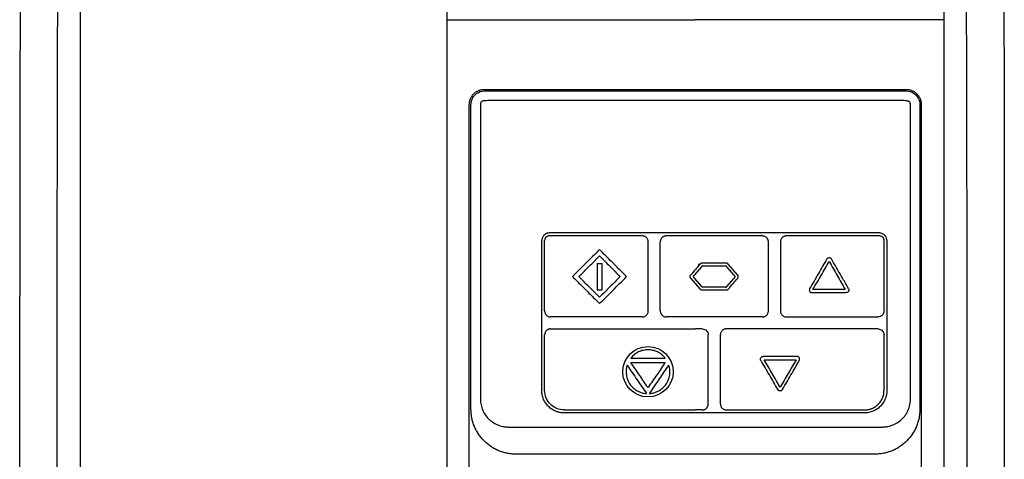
# Model space of a CAD drawing. Extents: x 95 to 1076, y 69 to 794.
# Tile 23 of 62: x 338 to 469, y 431 to 489. Entities that reach past the tile are written whole.
import ezdxf

# ---------------------------------------------------------------- set-up
doc = ezdxf.new("R2010")
doc.units = 0
doc.layers.get('0').update_dxf_attribs({"linetype": 'CONTINUOUS'})

msp = doc.modelspace()

# ---------------------------------------------------------------- linework, layer by layer
at = {"color": 7, "linetype": 'CONTINUOUS'}
for p, q in [((414.59, 456.81), (415.25, 456.81)), ((428.49, 456.35), (427.54, 455.24)), ((428.12, 456.47), (428.17, 456.75)), ((428.21, 456.76), (428.16, 456.52)), ((432.87, 455.24), (431.91, 456.35)), ((433.35, 455.24), (432.08, 456.71)), ((427.06, 454.85), (428.33, 453.37)), ((427.54, 454.85), (428.49, 453.73)), ((431.91, 453.73), (432.87, 454.85)), ((414.59, 453.28), (415.25, 453.28))]:
    msp.add_line(p, q, dxfattribs=at)
msp.add_circle((421.38, 442.35), 3.36, dxfattribs=at)
for points, knots in [([(345.69, 530.21), (345.69, 523.57), (345.69, 515.35), (345.69, 505.65), (345.69, 499.74), (345.69, 493.7), (345.69, 487.43), (345.69, 468.15), (345.69, 441), (345.69, 414.66), (345.69, 404.33), (345.69, 403.42)], [0.513586, 0.513586, 0.513586, 0.513586, 0.926805, 1.025179, 1.117143, 1.29466, 1.40043, 1.5062, 2.488953, 3.068348, 3.124296, 3.124296, 3.124296, 3.124296]), ([(394.56, 530.21), (394.56, 523.39), (394.56, 513.17), (394.56, 499.55), (394.56, 492.73), (394.56, 489.31)], [0, 0, 0, 0, 0.5, 0.75, 1, 1, 1, 1]), ([(460.8, 530.21), (460.8, 528.65), (460.8, 527.09), (460.8, 523.03), (460.8, 520.54), (460.8, 512.94), (460.8, 504.45), (460.8, 494.87), (460.8, 490.39), (460.8, 489.31)], [0, 0, 0, 0, 0.363409, 0.363409, 0.945655, 0.945655, 2.133916, 2.926513, 3.176395, 3.176395, 3.176395, 3.176395]), ([(342.69, 377.05), (342.66, 388.51), (342.61, 410.37), (342.6, 443.8), (342.64, 471.36), (342.69, 493.21), (342.72, 503.6), (342.73, 508.21)], [0.801635, 0.801635, 0.801635, 0.801635, 3.086594, 5.120698, 7.37021, 8.518137, 9.439718, 9.439718, 9.439718, 9.439718]), ([(463.76, 508.21), (463.78, 503.6), (463.8, 493.21), (463.86, 471.36), (463.89, 443.8), (463.88, 410.37), (463.84, 388.51), (463.8, 377.05)], [5.846474, 5.846474, 5.846474, 5.846474, 6.768056, 7.915983, 10.165495, 12.199599, 14.484558, 14.484558, 14.484558, 14.484558]), ([(337.7, 504.09), (337.7, 503.89), (337.7, 503.69), (337.69, 499.23), (337.67, 490.48), (337.65, 481.69), (337.64, 477.19)], [7.553498, 7.553498, 7.553498, 7.553498, 7.596521, 7.596521, 8.518145, 9.482784, 9.482784, 9.482784, 9.482784]), ([(468.79, 504.09), (468.8, 503.41), (468.8, 502.03), (468.81, 499.97), (468.81, 497.91), (468.82, 495.85), (468.82, 493.78), (468.82, 491.72), (468.83, 489.65), (468.83, 487.58), (468.84, 485.5), (468.84, 483.43), (468.84, 481.35), (468.85, 479.27), (468.85, 477.89), (468.85, 477.19)], [0, 0, 0, 0, 0.076831, 0.15367, 0.230518, 0.307379, 0.384253, 0.461144, 0.538053, 0.614981, 0.691932, 0.768908, 0.845909, 0.92294, 1, 1, 1, 1]), ([(394.56, 489.31), (394.56, 470.97), (394.56, 442.27), (394.56, 413.57), (394.56, 403.42)], [0, 0, 0, 0, 1.665778, 2.579926, 2.579926, 2.579926, 2.579926]), ([(460.8, 489.31), (460.8, 487.53), (460.8, 479.41), (460.8, 467.84), (460.8, 455.98), (460.8, 445.69), (460.8, 438.83), (460.8, 434.02)], [3.176395, 3.176395, 3.176395, 3.176395, 3.59163, 5.060429, 5.853026, 6.325854, 7.432417, 7.432417, 7.432417, 7.432417]), ([(397.56, 478), (397.56, 478.05), (397.56, 478.15), (397.58, 478.3), (397.61, 478.45), (397.64, 478.6), (397.7, 478.75), (397.76, 478.89), (397.84, 479.03), (397.93, 479.17), (398.03, 479.3), (398.14, 479.42), (398.26, 479.53), (398.39, 479.63), (398.53, 479.72), (398.67, 479.8), (398.82, 479.86), (398.96, 479.92), (399.11, 479.96), (399.26, 479.98), (399.41, 480), (399.51, 480), (399.56, 480)], [0, 0, 0, 0, 0.046267, 0.093611, 0.141949, 0.191185, 0.241216, 0.291927, 0.343197, 0.394899, 0.4469, 0.499066, 0.551256, 0.603334, 0.655158, 0.706593, 0.757505, 0.807765, 0.857252, 0.905854, 0.953466, 1, 1, 1, 1]), ([(397.78, 478.01), (397.78, 478.2), (397.81, 478.39), (398.12, 479.33), (398.81, 479.81), (399.58, 479.81)], [0, 0, 0, 0, 0.197869, 0.197869, 1, 1, 1, 1]), ([(399.56, 480), (400, 480), (400.9, 480), (402.25, 480), (403.61, 480), (405, 480), (406.4, 480), (407.81, 480), (409.25, 480), (410.69, 480), (412.16, 480), (413.64, 480), (415.14, 480), (416.65, 480), (418.18, 480), (419.73, 480), (421.29, 480), (422.86, 480), (424.45, 480), (426.06, 480), (427.14, 480), (427.68, 480)], [0, 0, 0, 0, 0.047766, 0.096072, 0.144919, 0.194306, 0.244235, 0.294703, 0.345713, 0.397264, 0.449355, 0.501987, 0.55516, 0.608874, 0.663129, 0.717924, 0.773259, 0.829135, 0.885551, 0.942506, 1, 1, 1, 1]), ([(399.58, 479.81), (400.02, 479.81), (400.91, 479.81), (402.24, 479.81), (403.57, 479.81), (404.91, 479.81), (406.24, 479.81), (407.58, 479.81), (408.91, 479.81), (410.25, 479.81), (411.59, 479.81), (412.93, 479.81), (414.27, 479.81), (415.61, 479.81), (416.95, 479.81), (418.3, 479.81), (419.64, 479.81), (420.98, 479.81), (422.33, 479.81), (423.67, 479.81), (425.01, 479.81), (426.36, 479.81), (427.25, 479.81), (427.7, 479.81)], [0, 0, 0, 0, 0.047615, 0.095233, 0.142853, 0.190475, 0.238099, 0.285723, 0.333348, 0.380973, 0.428597, 0.476221, 0.523843, 0.571463, 0.619082, 0.6667, 0.714316, 0.761931, 0.809546, 0.85716, 0.904774, 0.952387, 1, 1, 1, 1]), ([(427.68, 480), (428.15, 480), (429.08, 480), (430.47, 480), (431.85, 480), (433.22, 480), (434.57, 480), (435.92, 480), (437.25, 480), (438.57, 480), (439.88, 480), (441.18, 480), (442.46, 480), (443.74, 480), (445, 480), (446.25, 480), (447.48, 480), (448.71, 480), (449.92, 480), (451.12, 480), (452.31, 480), (453.48, 480), (454.65, 480), (455.42, 480), (455.8, 480)], [0, 0, 0, 0, 0.049686, 0.09897, 0.147851, 0.19633, 0.244406, 0.292079, 0.339349, 0.386216, 0.432679, 0.47874, 0.524397, 0.56965, 0.6145, 0.658947, 0.70299, 0.74663, 0.789866, 0.832699, 0.875129, 0.917156, 0.958779, 1, 1, 1, 1]), ([(427.7, 479.81), (428.05, 479.81), (429.31, 479.81), (432.01, 479.81), (436.36, 479.81), (440.29, 479.81), (443.31, 479.81), (444.95, 479.81), (446.77, 479.81), (448.78, 479.81), (450.96, 479.81), (453.33, 479.81), (454.97, 479.81), (455.82, 479.81)], [0, 0, 0, 0, 0.0375394, 0.1333732, 0.2875034, 0.4999421, 0.5514946, 0.6096774, 0.6744899, 0.7459307, 0.8239981, 0.9086891, 1, 1, 1, 1]), ([(455.8, 480), (455.85, 480), (455.95, 480), (456.1, 479.98), (456.25, 479.96), (456.4, 479.92), (456.54, 479.86), (456.69, 479.8), (456.83, 479.72), (456.97, 479.63), (457.1, 479.53), (457.22, 479.42), (457.33, 479.3), (457.43, 479.17), (457.52, 479.03), (457.6, 478.89), (457.66, 478.75), (457.72, 478.6), (457.75, 478.45), (457.78, 478.3), (457.8, 478.15), (457.8, 478.05), (457.8, 478)], [0, 0, 0, 0, 0.046535, 0.094149, 0.142751, 0.192239, 0.242499, 0.29341, 0.344845, 0.396668, 0.448745, 0.500935, 0.553099, 0.605099, 0.6568, 0.70807, 0.75878, 0.808811, 0.858048, 0.906387, 0.953732, 1, 1, 1, 1]), ([(455.82, 479.81), (456.59, 479.81), (457.28, 479.33), (457.59, 478.39), (457.62, 478.2), (457.62, 478.01)], [0, 0, 0, 0, 0.802131, 0.802131, 1, 1, 1, 1]), ([(397.56, 416.57), (397.56, 422.36), (397.56, 442.87), (397.56, 463.37), (397.56, 478)], [0.341849, 0.341849, 0.341849, 0.341849, 0.862423, 2.186352, 2.186352, 2.186352, 2.186352]), ([(399.04, 478.01), (399.04, 477.35), (399.04, 475.94), (399.04, 473.69), (399.04, 471.17), (399.04, 468.37), (399.04, 465.31), (399.04, 461.98), (399.04, 458.36), (399.04, 454.54), (399.04, 450.62), (399.03, 446.7), (399.03, 442.78), (399.03, 440.16), (399.03, 438.86)], [0, 0, 0, 0, 0.050817, 0.108506, 0.173066, 0.244497, 0.3228, 0.407972, 0.500015, 0.60002, 0.700022, 0.80002, 0.900013, 1, 1, 1, 1]), ([(399.59, 478.49), (399.55, 478.48), (399.48, 478.48), (399.38, 478.47), (399.28, 478.44), (399.19, 478.38), (399.11, 478.3), (399.06, 478.2), (399.04, 478.1), (399.04, 478.04), (399.04, 478.01)], [0, 0, 0, 0, 0.158568, 0.250748, 0.376441, 0.50066, 0.640896, 0.785905, 0.887115, 1, 1, 1, 1]), ([(427.7, 478.54), (427.24, 478.54), (426.33, 478.54), (424.99, 478.54), (423.71, 478.54), (422.47, 478.54), (421.29, 478.54), (420.15, 478.54), (419.07, 478.54), (418.03, 478.54), (417.05, 478.54), (416.12, 478.54), (415.24, 478.54), (414.41, 478.54), (412.66, 478.54), (410.06, 478.54), (406.55, 478.54), (403.67, 478.54), (401.8, 478.54), (400.93, 478.54), (400.49, 478.54), (400.02, 478.52), (399.73, 478.5), (399.59, 478.49)], [0, 0, 0, 0, 0.049178, 0.09657, 0.142177, 0.185998, 0.228032, 0.268281, 0.306742, 0.343417, 0.378305, 0.411406, 0.44272, 0.472247, 0.499987, 0.629056, 0.749989, 0.874994, 0.937498, 0.949998, 0.968749, 0.984951, 1, 1, 1, 1]), ([(455.81, 478.49), (455.71, 478.5), (455.52, 478.51), (455.23, 478.53), (454.93, 478.54), (454.54, 478.54), (454.01, 478.54), (453.24, 478.54), (451.9, 478.54), (450.39, 478.54), (448.12, 478.54), (445.37, 478.54), (442.43, 478.54), (439.92, 478.54), (437.9, 478.54), (435.66, 478.54), (433.2, 478.54), (430.52, 478.54), (428.67, 478.54), (427.7, 478.54)], [0, 0, 0, 0, 0.010151, 0.020566, 0.031253, 0.042504, 0.062504, 0.088149, 0.125008, 0.206137, 0.250013, 0.368192, 0.500014, 0.564095, 0.635877, 0.71536, 0.802543, 0.897424, 1, 1, 1, 1]), ([(456.36, 478.01), (456.36, 478.04), (456.36, 478.1), (456.34, 478.19), (456.29, 478.3), (456.21, 478.38), (456.12, 478.44), (456.03, 478.46), (455.95, 478.47), (455.88, 478.48), (455.83, 478.48), (455.81, 478.49)], [0, 0, 0, 0, 0.105639, 0.199895, 0.352125, 0.499399, 0.625062, 0.749367, 0.830318, 0.91386, 1, 1, 1, 1]), ([(456.37, 438.86), (456.37, 439.27), (456.37, 440.91), (456.37, 444.18), (456.37, 448.37), (456.36, 453.28), (456.36, 458.2), (456.36, 463.26), (456.36, 467.7), (456.36, 471.61), (456.36, 474.99), (456.36, 477.06), (456.36, 478.01)], [0, 0, 0, 0, 0.031735, 0.124994, 0.249989, 0.352807, 0.499985, 0.626921, 0.740392, 0.840396, 0.926932, 1, 1, 1, 1]), ([(337.64, 477.19), (337.64, 476.34), (337.63, 468.09), (337.62, 459.82), (337.62, 452.41)], [5.786062, 5.786062, 5.786062, 5.786062, 5.96935, 7.553498, 7.553498, 7.553498, 7.553498]), ([(468.85, 477.19), (468.85, 476.51), (468.85, 475.13), (468.86, 473.07), (468.86, 471.01), (468.86, 468.95), (468.86, 466.88), (468.87, 464.82), (468.87, 462.75), (468.87, 460.69), (468.87, 458.62), (468.87, 456.55), (468.87, 454.48), (468.88, 453.1), (468.88, 452.41)], [0, 0, 0, 0, 0.083266, 0.166537, 0.249816, 0.333103, 0.416402, 0.499714, 0.583042, 0.666389, 0.749756, 0.833145, 0.916559, 1, 1, 1, 1]), ([(408.22, 460.86), (408.19, 460.85), (408.13, 460.85), (408.03, 460.84), (407.94, 460.82), (407.86, 460.79), (407.78, 460.75), (407.7, 460.71), (407.63, 460.66), (407.56, 460.61), (407.48, 460.53), (407.38, 460.41), (407.29, 460.24), (407.23, 460.05), (407.22, 459.92), (407.22, 459.86)], [0, 0, 0, 0, 0.0614036, 0.1215645, 0.1804858, 0.2381712, 0.2946244, 0.3498493, 0.4038503, 0.456632, 0.5081992, 0.6287001, 0.75079, 0.8745355, 1, 1, 1, 1]), ([(427.7, 460.86), (427.23, 460.86), (426.3, 460.86), (424.89, 460.86), (423.49, 460.86), (422.1, 460.86), (420.7, 460.86), (419.3, 460.86), (417.91, 460.86), (416.52, 460.86), (415.13, 460.86), (413.75, 460.86), (412.36, 460.86), (410.98, 460.86), (409.6, 460.86), (408.68, 460.86), (408.22, 460.86)], [0, 0, 0, 0, 0.071976, 0.143853, 0.215634, 0.287324, 0.358926, 0.430443, 0.50188, 0.573241, 0.644528, 0.715745, 0.786898, 0.857988, 0.929021, 1, 1, 1, 1]), ([(452.22, 460.86), (451.77, 460.86), (450.88, 460.86), (449.53, 460.86), (448.18, 460.86), (446.83, 460.86), (445.48, 460.86), (444.12, 460.86), (442.77, 460.86), (441.41, 460.86), (440.05, 460.86), (438.68, 460.86), (437.32, 460.86), (435.95, 460.86), (434.58, 460.86), (433.21, 460.86), (431.83, 460.86), (430.46, 460.86), (429.08, 460.86), (428.16, 460.86), (427.7, 460.86)], [0, 0, 0, 0, 0.0551089, 0.1102551, 0.1654414, 0.2206707, 0.2759459, 0.3312699, 0.3866456, 0.4420757, 0.4975633, 0.5531111, 0.6087219, 0.6643987, 0.7201441, 0.7759611, 0.8318524, 0.8878208, 0.9438691, 1, 1, 1, 1]), ([(453.22, 459.86), (453.22, 459.89), (453.22, 459.95), (453.2, 460.05), (453.18, 460.14), (453.15, 460.24), (453.11, 460.32), (453.06, 460.41), (453, 460.48), (452.92, 460.58), (452.8, 460.68), (452.63, 460.77), (452.43, 460.84), (452.29, 460.85), (452.22, 460.86)], [0, 0, 0, 0, 0.0622903, 0.1243412, 0.1861643, 0.2477715, 0.3091746, 0.3703856, 0.4314166, 0.4922798, 0.6077269, 0.7307932, 0.8615353, 1, 1, 1, 1]), ([(408.2, 460.47), (408.17, 460.47), (408.12, 460.47), (408.05, 460.45), (407.96, 460.42), (407.86, 460.37), (407.77, 460.3), (407.7, 460.2), (407.64, 460.1), (407.61, 459.99), (407.6, 459.91), (407.6, 459.87)], [0, 0, 0, 0, 0.0829955, 0.1659015, 0.2501572, 0.3758506, 0.4999697, 0.6249141, 0.7499567, 0.8748104, 1, 1, 1, 1]), ([(420.61, 460.47), (420.15, 460.47), (419.21, 460.47), (417.81, 460.47), (416.42, 460.47), (415.03, 460.47), (413.66, 460.47), (412.28, 460.47), (410.92, 460.47), (409.56, 460.47), (408.65, 460.47), (408.2, 460.47)], [0, 0, 0, 0, 0.112939, 0.225421, 0.337447, 0.449016, 0.560128, 0.670783, 0.780979, 0.890719, 1, 1, 1, 1]), ([(421.41, 459.67), (421.41, 459.69), (421.41, 459.75), (421.4, 459.82), (421.38, 459.9), (421.34, 460), (421.28, 460.12), (421.18, 460.24), (421.06, 460.34), (420.92, 460.41), (420.77, 460.46), (420.67, 460.47), (420.61, 460.47)], [0, 0, 0, 0, 0.062231, 0.124243, 0.186648, 0.250048, 0.375627, 0.499821, 0.62481, 0.749843, 0.874856, 1, 1, 1, 1]), ([(423.82, 460.47), (423.79, 460.47), (423.74, 460.47), (423.66, 460.45), (423.58, 460.44), (423.51, 460.41), (423.44, 460.38), (423.33, 460.31), (423.19, 460.18), (423.08, 460), (423.02, 459.83), (423.02, 459.72), (423.02, 459.67)], [0, 0, 0, 0, 0.0626, 0.125192, 0.18777, 0.250373, 0.312981, 0.375561, 0.562748, 0.74992, 0.874958, 1, 1, 1, 1]), ([(427.7, 460.47), (427.38, 460.47), (426.73, 460.47), (425.76, 460.47), (424.79, 460.47), (424.14, 460.47), (423.82, 460.47)], [0, 0, 0, 0, 0.250003, 0.500006, 0.750006, 1, 1, 1, 1]), ([(436.63, 460.47), (436.18, 460.47), (435.29, 460.47), (433.95, 460.47), (432.61, 460.47), (431.27, 460.47), (430.01, 460.47), (428.82, 460.47), (428.07, 460.47), (427.7, 460.47)], [0, 0, 0, 0, 0.149997, 0.299997, 0.449998, 0.599999, 0.749999, 0.874999, 1, 1, 1, 1]), ([(437.43, 459.67), (437.43, 459.69), (437.43, 459.75), (437.42, 459.82), (437.4, 459.9), (437.37, 459.98), (437.34, 460.05), (437.27, 460.16), (437.15, 460.3), (436.96, 460.4), (436.79, 460.46), (436.68, 460.47), (436.63, 460.47)], [0, 0, 0, 0, 0.062602, 0.125196, 0.187775, 0.250378, 0.312987, 0.375566, 0.562751, 0.749922, 0.874959, 1, 1, 1, 1]), ([(437.43, 450.46), (437.43, 451.23), (437.43, 452.77), (437.43, 455.07), (437.43, 457.37), (437.43, 458.9), (437.43, 459.67)], [0, 0, 0, 0, 0.25, 0.5, 0.75, 1, 1, 1, 1]), ([(439.83, 460.47), (439.81, 460.47), (439.75, 460.47), (439.68, 460.45), (439.6, 460.44), (439.5, 460.4), (439.38, 460.34), (439.26, 460.24), (439.16, 460.12), (439.09, 459.98), (439.04, 459.83), (439.04, 459.72), (439.03, 459.67)], [0, 0, 0, 0, 0.062945, 0.125262, 0.187563, 0.25046, 0.37546, 0.500482, 0.624666, 0.750264, 0.87592, 1, 1, 1, 1]), ([(452.25, 460.47), (451.8, 460.47), (450.89, 460.47), (449.53, 460.47), (448.16, 460.47), (446.79, 460.47), (445.41, 460.47), (444.03, 460.47), (442.63, 460.47), (441.24, 460.47), (440.3, 460.47), (439.83, 460.47)], [0, 0, 0, 0, 0.109388, 0.219207, 0.329456, 0.440136, 0.551247, 0.662789, 0.774762, 0.887166, 1, 1, 1, 1]), ([(452.85, 459.87), (452.85, 459.89), (452.84, 459.95), (452.83, 460.02), (452.8, 460.11), (452.75, 460.21), (452.67, 460.3), (452.58, 460.37), (452.48, 460.43), (452.36, 460.46), (452.29, 460.47), (452.25, 460.47)], [0, 0, 0, 0, 0.0838058, 0.1667336, 0.2502741, 0.3752381, 0.500263, 0.6242878, 0.7500539, 0.8756698, 1, 1, 1, 1]), ([(414.92, 458.64), (414.61, 458.34), (414, 457.73), (413.1, 456.82), (412.2, 455.93), (411.61, 455.34), (411.32, 455.04)], [0, 0, 0, 0, 0.2556924, 0.5075879, 0.7556895, 1, 1, 1, 1]), ([(418.52, 455.04), (418.19, 455.38), (417.53, 456.03), (416.6, 456.97), (415.73, 457.83), (415.18, 458.38), (414.92, 458.64)], [0, 0, 0, 0, 0.280947, 0.541268, 0.780955, 1, 1, 1, 1]), ([(412.17, 455.04), (412.62, 455.5), (413.54, 456.42), (414.46, 457.34), (414.92, 457.8)], [0, 0, 0, 0, 0.499449, 1, 1, 1, 1]), ([(414.59, 456.81), (414.59, 456.22), (414.59, 455.04), (414.59, 453.86), (414.59, 453.28)], [0, 0, 0, 0, 0.4998796, 1, 1, 1, 1]), ([(414.92, 457.8), (415.38, 457.34), (416.3, 456.42), (417.21, 455.5), (417.67, 455.04)], [0, 0, 0, 0, 0.499792, 1, 1, 1, 1]), ([(415.25, 453.28), (415.25, 453.87), (415.25, 455.05), (415.25, 456.23), (415.25, 456.81)], [0, 0, 0, 0, 0.506848, 1, 1, 1, 1]), ([(428.56, 456.82), (428.55, 456.82), (428.52, 456.82), (428.48, 456.81), (428.44, 456.8), (428.4, 456.78), (428.38, 456.76), (428.35, 456.74), (428.34, 456.72), (428.33, 456.71)], [0, 0, 0, 0, 0.124718, 0.249849, 0.498925, 0.624044, 0.748947, 0.874287, 1, 1, 1, 1]), ([(431.85, 456.82), (431.3, 456.82), (430.2, 456.82), (429.11, 456.82), (428.56, 456.82)], [0, 0, 0, 0, 0.499369, 1, 1, 1, 1]), ([(432.08, 456.71), (432.07, 456.72), (432.06, 456.74), (432.02, 456.76), (431.99, 456.79), (431.95, 456.8), (431.92, 456.81), (431.88, 456.82), (431.86, 456.82), (431.85, 456.82)], [0, 0, 0, 0, 0.124719, 0.249852, 0.498927, 0.624045, 0.748946, 0.874287, 1, 1, 1, 1]), ([(445.21, 457.39), (444.84, 456.74), (444.08, 455.42), (443.32, 454.1), (442.93, 453.44)], [0, 0, 0, 0, 0.493191, 1, 1, 1, 1]), ([(443.37, 453.33), (443.73, 453.95), (444.45, 455.2), (445.17, 456.44), (445.53, 457.07)], [0, 0, 0, 0, 0.500462, 1, 1, 1, 1]), ([(445.21, 457.39), (445.23, 457.42), (445.26, 457.46), (445.29, 457.48), (445.32, 457.51), (445.36, 457.53), (445.4, 457.55), (445.43, 457.56), (445.48, 457.57), (445.52, 457.57), (445.56, 457.57), (445.6, 457.56), (445.64, 457.55), (445.67, 457.54), (445.71, 457.52), (445.74, 457.5), (445.78, 457.47), (445.8, 457.44), (445.83, 457.41), (445.83, 457.4), (445.83, 457.4), (445.84, 457.39)], [0, 0, 0, 0, 0.162352, 0.162352, 0.162352, 0.324689, 0.324689, 0.324689, 0.487203, 0.487203, 0.487203, 0.64934, 0.64934, 0.64934, 0.810614, 0.810614, 0.810614, 0.970918, 0.970918, 0.970918, 1, 1, 1, 1]), ([(445.53, 457.07), (445.89, 456.44), (446.61, 455.2), (447.33, 453.95), (447.68, 453.33)], [0, 0, 0, 0, 0.50039, 1, 1, 1, 1]), ([(448.12, 453.44), (447.87, 453.87), (447.36, 454.75), (446.6, 456.06), (446.09, 456.95), (445.84, 457.39)], [0, 0, 0, 0, 0.330526, 0.663859, 1, 1, 1, 1]), ([(428.72, 456.46), (428.71, 456.46), (428.68, 456.46), (428.64, 456.45), (428.59, 456.43), (428.55, 456.4), (428.52, 456.38), (428.5, 456.36), (428.49, 456.35)], [0, 0, 0, 0, 0.166986, 0.332551, 0.500189, 0.750053, 0.875428, 1, 1, 1, 1]), ([(428.72, 456.46), (429.22, 456.46), (430.2, 456.46), (431.19, 456.46), (431.69, 456.46)], [0, 0, 0, 0, 0.500562, 1, 1, 1, 1]), ([(431.91, 456.35), (431.9, 456.36), (431.88, 456.38), (431.85, 456.41), (431.81, 456.43), (431.76, 456.45), (431.72, 456.46), (431.7, 456.46), (431.69, 456.46)], [0, 0, 0, 0, 0.1670356, 0.3326028, 0.5001943, 0.7500591, 0.8754373, 1, 1, 1, 1]), ([(411.32, 455.04), (411.7, 454.66), (412.48, 453.88), (413.68, 452.68), (414.5, 451.86), (414.92, 451.44)], [0, 0, 0, 0, 0.315625, 0.648959, 1, 1, 1, 1]), ([(414.92, 452.29), (414.46, 452.75), (413.54, 453.67), (412.62, 454.58), (412.17, 455.04)], [0, 0, 0, 0, 0.500236, 1, 1, 1, 1]), ([(414.92, 451.44), (415.21, 451.73), (415.8, 452.32), (416.69, 453.21), (417.6, 454.12), (418.21, 454.73), (418.52, 455.04)], [0, 0, 0, 0, 0.243043, 0.490722, 0.74304, 1, 1, 1, 1]), ([(417.67, 455.04), (417.21, 454.58), (416.3, 453.66), (415.38, 452.75), (414.92, 452.29)], [0, 0, 0, 0, 0.5005552, 1, 1, 1, 1]), ([(427.06, 454.85), (427.04, 454.87), (427.02, 454.9), (427.01, 454.93), (427, 454.96), (426.99, 455), (426.99, 455.03), (426.99, 455.07), (426.99, 455.1), (427, 455.13), (427.01, 455.16), (427.03, 455.19), (427.05, 455.22), (427.05, 455.23), (427.06, 455.23), (427.06, 455.24)], [0, 0, 0, 0, 0.237852, 0.237852, 0.237852, 0.475687, 0.475687, 0.475687, 0.713752, 0.713752, 0.713752, 0.951919, 0.951919, 0.951919, 1, 1, 1, 1]), ([(427.54, 454.85), (427.53, 454.85), (427.53, 454.86), (427.52, 454.86), (427.5, 454.89), (427.49, 454.92), (427.48, 454.95), (427.47, 454.98), (427.46, 455.02), (427.46, 455.05), (427.46, 455.09), (427.47, 455.12), (427.48, 455.15), (427.5, 455.18), (427.51, 455.21), (427.54, 455.24)], [0, 0, 0, 0, 0.04771, 0.04771, 0.04771, 0.285823, 0.285823, 0.285823, 0.523976, 0.523976, 0.523976, 0.761982, 0.761982, 0.761982, 1, 1, 1, 1]), ([(432.87, 455.24), (432.88, 455.22), (432.9, 455.2), (432.93, 455.13), (432.95, 455.04), (432.93, 454.95), (432.9, 454.89), (432.88, 454.86), (432.87, 454.85)], [0, 0, 0, 0, 0.125209, 0.25034, 0.499701, 0.749072, 0.874713, 1, 1, 1, 1]), ([(433.35, 454.85), (433.36, 454.86), (433.38, 454.89), (433.4, 454.94), (433.42, 454.99), (433.42, 455.04), (433.42, 455.1), (433.4, 455.15), (433.38, 455.2), (433.36, 455.22), (433.35, 455.24)], [0, 0, 0, 0, 0.1249604, 0.2498448, 0.3748812, 0.4997037, 0.624797, 0.749572, 0.8747061, 1, 1, 1, 1]), ([(428.33, 453.37), (428.34, 453.36), (428.35, 453.35), (428.38, 453.32), (428.42, 453.3), (428.46, 453.28), (428.49, 453.27), (428.52, 453.27), (428.55, 453.27), (428.56, 453.27)], [0, 0, 0, 0, 0.12472, 0.249853, 0.498928, 0.624045, 0.748946, 0.874285, 1, 1, 1, 1]), ([(428.72, 453.63), (428.71, 453.63), (428.69, 453.63), (428.65, 453.64), (428.6, 453.65), (428.54, 453.68), (428.51, 453.72), (428.49, 453.73)], [0, 0, 0, 0, 0.124586, 0.250021, 0.499262, 0.749915, 1, 1, 1, 1]), ([(428.56, 453.27), (429.11, 453.27), (430.2, 453.27), (431.3, 453.27), (431.85, 453.27)], [0, 0, 0, 0, 0.500722, 1, 1, 1, 1]), ([(431.69, 453.63), (431.19, 453.63), (430.2, 453.63), (429.22, 453.63), (428.72, 453.63)], [0, 0, 0, 0, 0.499375, 1, 1, 1, 1]), ([(431.69, 453.63), (431.7, 453.63), (431.73, 453.63), (431.77, 453.64), (431.82, 453.66), (431.86, 453.68), (431.89, 453.71), (431.91, 453.72), (431.91, 453.73)], [0, 0, 0, 0, 0.166968, 0.332533, 0.500188, 0.750052, 0.875424, 1, 1, 1, 1]), ([(431.85, 453.27), (431.86, 453.27), (431.88, 453.27), (431.93, 453.28), (431.97, 453.29), (432.01, 453.31), (432.03, 453.33), (432.06, 453.35), (432.07, 453.36), (432.08, 453.37)], [0, 0, 0, 0, 0.124717, 0.249848, 0.498925, 0.624044, 0.748947, 0.874288, 1, 1, 1, 1]), ([(442.93, 453.44), (442.92, 453.42), (442.91, 453.39), (442.89, 453.33), (442.88, 453.26), (442.89, 453.18), (442.91, 453.12), (442.93, 453.07), (442.96, 453.04), (442.99, 453), (443.02, 452.97), (443.08, 452.93), (443.13, 452.91), (443.2, 452.9), (443.23, 452.9), (443.24, 452.9)], [0, 0, 0, 0, 0.062489, 0.125134, 0.249865, 0.374566, 0.437221, 0.499627, 0.56221, 0.624807, 0.68721, 0.749868, 0.874587, 0.937383, 1, 1, 1, 1]), ([(443.24, 452.9), (443.62, 452.9), (444.39, 452.9), (445.53, 452.9), (446.67, 452.9), (447.43, 452.9), (447.81, 452.9)], [0, 0, 0, 0, 0.250481, 0.500641, 0.750481, 1, 1, 1, 1]), ([(447.68, 453.33), (447.33, 453.33), (446.61, 453.33), (445.53, 453.33), (444.45, 453.33), (443.73, 453.33), (443.37, 453.33)], [0, 0, 0, 0, 0.249731, 0.499636, 0.749723, 1, 1, 1, 1]), ([(448.12, 453.44), (448.14, 453.4), (448.16, 453.36), (448.16, 453.32), (448.17, 453.28), (448.17, 453.24), (448.17, 453.2), (448.16, 453.16), (448.15, 453.12), (448.13, 453.09), (448.11, 453.05), (448.08, 453.02), (448.06, 452.99), (448.03, 452.96), (447.99, 452.94), (447.95, 452.93), (447.92, 452.91), (447.88, 452.9), (447.84, 452.9), (447.83, 452.9), (447.82, 452.9), (447.81, 452.9)], [0, 0, 0, 0, 0.159558, 0.159558, 0.159558, 0.319091, 0.319091, 0.319091, 0.479029, 0.479029, 0.479029, 0.639994, 0.639994, 0.639994, 0.802031, 0.802031, 0.802031, 0.964707, 0.964707, 0.964707, 1, 1, 1, 1]), ([(337.69, 382.62), (337.69, 383.28), (337.69, 384.6), (337.68, 386.58), (337.68, 388.56), (337.68, 390.55), (337.67, 392.54), (337.67, 394.52), (337.66, 396.51), (337.66, 398.5), (337.66, 400.49), (337.65, 402.48), (337.65, 404.48), (337.64, 406.47), (337.64, 408.46), (337.64, 410.46), (337.64, 412.45), (337.63, 414.45), (337.63, 416.44), (337.63, 418.44), (337.63, 420.44), (337.63, 422.43), (337.62, 424.43), (337.62, 426.43), (337.62, 428.43), (337.62, 430.43), (337.62, 432.43), (337.62, 434.43), (337.62, 436.42), (337.62, 438.42), (337.62, 440.42), (337.62, 442.42), (337.62, 444.42), (337.62, 446.42), (337.62, 448.41), (337.62, 450.41), (337.62, 451.74), (337.62, 452.41)], [0, 0, 0, 0, 0.028607, 0.057213, 0.085816, 0.114417, 0.143016, 0.171613, 0.200208, 0.228801, 0.257391, 0.285979, 0.314566, 0.34315, 0.371732, 0.400312, 0.42889, 0.457465, 0.486039, 0.51461, 0.543179, 0.571747, 0.600312, 0.628875, 0.657435, 0.685994, 0.714551, 0.743105, 0.771657, 0.800208, 0.828756, 0.857302, 0.885846, 0.914387, 0.942927, 0.971465, 1, 1, 1, 1]), ([(468.88, 452.41), (468.88, 451.74), (468.88, 450.41), (468.88, 448.41), (468.88, 446.42), (468.88, 444.42), (468.88, 442.42), (468.88, 440.42), (468.88, 438.42), (468.88, 436.42), (468.88, 434.43), (468.88, 432.43), (468.88, 430.43), (468.87, 428.43), (468.87, 426.43), (468.87, 424.43), (468.87, 422.43), (468.87, 420.44), (468.87, 418.44), (468.86, 416.44), (468.86, 414.45), (468.86, 412.45), (468.86, 410.46), (468.85, 408.46), (468.85, 406.47), (468.85, 404.48), (468.84, 402.48), (468.84, 400.49), (468.84, 398.5), (468.83, 396.51), (468.83, 394.52), (468.83, 392.54), (468.82, 390.55), (468.82, 388.56), (468.81, 386.58), (468.81, 384.6), (468.8, 383.28), (468.8, 382.62)], [0, 0, 0, 0, 0.028535, 0.057073, 0.085613, 0.114154, 0.142698, 0.171244, 0.199792, 0.228342, 0.256895, 0.285449, 0.314006, 0.342565, 0.371125, 0.399688, 0.428253, 0.456821, 0.48539, 0.513961, 0.542535, 0.57111, 0.599688, 0.628268, 0.65685, 0.685434, 0.714021, 0.742609, 0.771199, 0.799792, 0.828387, 0.856984, 0.885583, 0.914184, 0.942787, 0.971393, 1, 1, 1, 1]), ([(337.71, 382.76), (337.71, 383.43), (337.71, 384.77), (337.7, 386.78), (337.7, 388.79), (337.69, 390.8), (337.69, 392.82), (337.68, 394.83), (337.68, 396.84), (337.68, 398.86), (337.67, 400.88), (337.67, 402.89), (337.67, 404.91), (337.66, 406.93), (337.66, 408.95), (337.66, 410.98), (337.65, 413), (337.65, 415.02), (337.65, 417.65), (337.65, 420.87), (337.64, 424.68), (337.64, 428.5), (337.64, 432.32), (337.64, 436.14), (337.64, 439.96), (337.64, 443.78), (337.64, 447.6), (337.64, 450.15), (337.64, 451.43)], [0, 0, 0, 0, 0.029467, 0.058928, 0.088385, 0.117837, 0.147286, 0.176732, 0.206176, 0.235619, 0.265062, 0.294505, 0.323949, 0.353394, 0.382843, 0.412295, 0.44175, 0.471211, 0.500677, 0.556179, 0.611663, 0.667136, 0.722601, 0.778065, 0.833531, 0.889006, 0.944494, 1, 1, 1, 1]), ([(407.6, 450.46), (407.6, 450.44), (407.6, 450.39), (407.61, 450.31), (407.63, 450.23), (407.67, 450.13), (407.73, 450.02), (407.83, 449.89), (407.95, 449.79), (408.09, 449.72), (408.24, 449.67), (408.35, 449.67), (408.4, 449.66)], [0, 0, 0, 0, 0.062795, 0.125011, 0.187264, 0.250171, 0.374941, 0.500057, 0.625039, 0.749998, 0.875007, 1, 1, 1, 1]), ([(420.61, 449.66), (420.64, 449.67), (420.69, 449.67), (420.77, 449.68), (420.85, 449.7), (420.94, 449.73), (421.06, 449.8), (421.18, 449.9), (421.28, 450.02), (421.36, 450.16), (421.41, 450.31), (421.41, 450.41), (421.41, 450.46)], [0, 0, 0, 0, 0.062277, 0.124325, 0.18676, 0.250186, 0.375819, 0.500006, 0.624936, 0.749975, 0.874871, 1, 1, 1, 1]), ([(423.02, 450.46), (423.02, 450.44), (423.02, 450.39), (423.03, 450.31), (423.05, 450.23), (423.08, 450.16), (423.11, 450.09), (423.18, 449.97), (423.3, 449.84), (423.48, 449.73), (423.66, 449.67), (423.76, 449.67), (423.82, 449.66)], [0, 0, 0, 0, 0.062601, 0.125194, 0.187773, 0.250376, 0.312983, 0.375562, 0.562752, 0.749925, 0.874962, 1, 1, 1, 1]), ([(436.63, 449.66), (436.66, 449.67), (436.71, 449.67), (436.79, 449.68), (436.86, 449.7), (436.94, 449.72), (437.01, 449.76), (437.12, 449.82), (437.26, 449.95), (437.37, 450.13), (437.42, 450.31), (437.43, 450.41), (437.43, 450.46)], [0, 0, 0, 0, 0.0626, 0.125192, 0.187769, 0.250372, 0.31298, 0.37556, 0.562751, 0.74992, 0.874959, 1, 1, 1, 1]), ([(439.03, 450.46), (439.03, 450.44), (439.03, 450.39), (439.05, 450.31), (439.07, 450.23), (439.1, 450.13), (439.16, 450.02), (439.26, 449.9), (439.39, 449.79), (439.53, 449.72), (439.68, 449.67), (439.78, 449.67), (439.83, 449.66)], [0, 0, 0, 0, 0.062972, 0.125274, 0.187522, 0.250334, 0.375329, 0.500307, 0.624433, 0.750114, 0.875785, 1, 1, 1, 1]), ([(452.85, 450.46), (452.85, 450.25), (452.76, 450.05), (452.46, 449.75), (452.26, 449.66), (452.05, 449.66)], [0, 0, 0, 0, 0.5, 0.5, 1, 1, 1, 1]), ([(468.86, 451.43), (468.86, 450.75), (468.86, 449.4), (468.86, 447.38), (468.86, 445.35), (468.86, 443.33), (468.86, 441.31), (468.86, 439.28), (468.86, 437.26), (468.86, 435.23), (468.86, 433.21), (468.86, 431.19), (468.86, 429.17), (468.86, 427.14), (468.85, 425.12), (468.85, 423.1), (468.85, 421.08), (468.85, 419.06), (468.85, 416.43), (468.84, 413.21), (468.84, 409.39), (468.83, 405.58), (468.82, 401.76), (468.82, 397.96), (468.81, 394.15), (468.8, 390.35), (468.79, 386.56), (468.79, 384.03), (468.78, 382.76)], [0, 0, 0, 0, 0.029401, 0.058796, 0.088186, 0.117572, 0.146954, 0.176334, 0.205712, 0.235089, 0.264465, 0.293842, 0.323219, 0.352599, 0.381981, 0.411366, 0.440756, 0.47015, 0.49955, 0.555177, 0.610786, 0.666384, 0.721975, 0.777563, 0.833155, 0.888755, 0.944368, 1, 1, 1, 1]), ([(439.83, 449.66), (440.29, 449.66), (441.2, 449.66), (442.56, 449.66), (443.93, 449.66), (445.29, 449.66), (446.64, 449.66), (448, 449.66), (449.35, 449.66), (450.7, 449.66), (451.6, 449.66), (452.05, 449.66)], [0, 0, 0, 0, 0.111618, 0.22311, 0.334475, 0.445713, 0.556824, 0.667809, 0.778666, 0.889396, 1, 1, 1, 1]), ([(408.4, 448.06), (408.37, 448.06), (408.32, 448.06), (408.24, 448.05), (408.17, 448.03), (408.09, 448), (408.02, 447.97), (407.91, 447.9), (407.77, 447.78), (407.66, 447.6), (407.61, 447.42), (407.6, 447.32), (407.6, 447.26)], [0, 0, 0, 0, 0.062602, 0.125195, 0.187774, 0.250377, 0.312986, 0.375567, 0.562754, 0.74992, 0.874958, 1, 1, 1, 1]), ([(428.62, 448.06), (428.39, 448.06), (428.08, 448.06), (427.78, 448.06), (427.7, 448.06)], [0, 0, 0, 0, 0.749998, 1, 1, 1, 1]), ([(428.62, 448.06), (428.83, 448.06), (429.04, 447.98), (429.34, 447.68), (429.42, 447.47), (429.42, 447.26)], [0, 0, 0, 0, 0.5, 0.5, 1, 1, 1, 1]), ([(431.82, 448.06), (431.8, 448.06), (431.75, 448.06), (431.67, 448.05), (431.59, 448.03), (431.49, 447.99), (431.38, 447.93), (431.25, 447.83), (431.15, 447.71), (431.08, 447.57), (431.03, 447.42), (431.03, 447.32), (431.02, 447.26)], [0, 0, 0, 0, 0.062975, 0.125301, 0.187592, 0.250463, 0.375478, 0.500486, 0.624635, 0.750254, 0.875891, 1, 1, 1, 1]), ([(452.05, 448.06), (451.6, 448.06), (450.71, 448.06), (449.38, 448.06), (448.04, 448.06), (446.7, 448.06), (445.36, 448.06), (444.01, 448.06), (442.67, 448.06), (441.32, 448.06), (439.97, 448.06), (438.61, 448.06), (437.26, 448.06), (435.9, 448.06), (434.54, 448.06), (433.19, 448.06), (432.28, 448.06), (431.82, 448.06)], [0, 0, 0, 0, 0.066226, 0.132514, 0.198866, 0.265281, 0.331759, 0.3983, 0.464904, 0.531572, 0.598302, 0.665095, 0.731951, 0.79887, 0.865851, 0.932894, 1, 1, 1, 1]), ([(452.05, 448.06), (452.25, 448.06), (452.46, 447.98), (452.76, 447.68), (452.85, 447.47), (452.85, 447.26)], [0, 0, 0, 0, 0.5, 0.5, 1, 1, 1, 1]), ([(429.42, 438.06), (429.42, 438.83), (429.42, 440.36), (429.42, 442.66), (429.42, 444.96), (429.42, 446.5), (429.42, 447.26)], [0, 0, 0, 0, 0.25, 0.5, 0.75, 1, 1, 1, 1]), ([(423.66, 444.18), (423.63, 444.23), (423.56, 444.31), (423.45, 444.43), (423.33, 444.54), (423.16, 444.68), (422.94, 444.84), (422.65, 444.99), (422.35, 445.12), (421.93, 445.24), (421.38, 445.31), (420.84, 445.24), (420.42, 445.12), (420.12, 445), (419.83, 444.84), (419.56, 444.65), (419.31, 444.43), (419.17, 444.27), (419.1, 444.18)], [0, 0, 0, 0, 0.031055, 0.062154, 0.093398, 0.12489, 0.187382, 0.250141, 0.312693, 0.375004, 0.499564, 0.624586, 0.686931, 0.749492, 0.812075, 0.87441, 0.937471, 1, 1, 1, 1]), ([(419.1, 444.18), (419.48, 444.18), (420.24, 444.18), (421.38, 444.18), (422.52, 444.18), (423.28, 444.18), (423.66, 444.18)], [0, 0, 0, 0, 0.24951, 0.499342, 0.749503, 1, 1, 1, 1]), ([(436.42, 443.84), (436.4, 443.88), (436.39, 443.91), (436.38, 443.95), (436.37, 443.99), (436.37, 444.03), (436.38, 444.07), (436.38, 444.11), (436.39, 444.15), (436.41, 444.19), (436.43, 444.22), (436.46, 444.26), (436.49, 444.29), (436.52, 444.31), (436.55, 444.34), (436.59, 444.35), (436.63, 444.37), (436.67, 444.38), (436.71, 444.38), (436.71, 444.38), (436.72, 444.38), (436.73, 444.38)], [0, 0, 0, 0, 0.160574, 0.160574, 0.160574, 0.32114, 0.32114, 0.32114, 0.481845, 0.481845, 0.481845, 0.642802, 0.642802, 0.642802, 0.803969, 0.803969, 0.803969, 0.965216, 0.965216, 0.965216, 1, 1, 1, 1]), ([(436.42, 443.84), (436.8, 443.19), (437.55, 441.9), (438.3, 440.6), (438.67, 439.97)], [0, 0, 0, 0, 0.505649, 1, 1, 1, 1]), ([(441.24, 444.38), (440.86, 444.38), (440.11, 444.38), (438.99, 444.38), (437.86, 444.38), (437.11, 444.38), (436.73, 444.38)], [0, 0, 0, 0, 0.249908, 0.499877, 0.749908, 1, 1, 1, 1]), ([(436.86, 443.95), (437.21, 443.95), (437.92, 443.95), (438.99, 443.95), (440.05, 443.95), (440.76, 443.95), (441.11, 443.95)], [0, 0, 0, 0, 0.250124, 0.50016, 0.750116, 1, 1, 1, 1]), ([(438.99, 440.29), (438.63, 440.9), (437.92, 442.12), (437.21, 443.34), (436.86, 443.95)], [0, 0, 0, 0, 0.499645, 1, 1, 1, 1]), ([(441.11, 443.95), (440.76, 443.34), (440.05, 442.12), (439.34, 440.9), (438.99, 440.29)], [0, 0, 0, 0, 0.499999, 1, 1, 1, 1]), ([(439.3, 439.97), (439.68, 440.62), (440.43, 441.91), (441.18, 443.2), (441.55, 443.84)], [0, 0, 0, 0, 0.507557, 1, 1, 1, 1]), ([(441.55, 443.84), (441.56, 443.85), (441.57, 443.88), (441.59, 443.94), (441.6, 444.02), (441.59, 444.1), (441.57, 444.16), (441.55, 444.2), (441.53, 444.24), (441.49, 444.28), (441.46, 444.31), (441.41, 444.34), (441.35, 444.37), (441.29, 444.38), (441.25, 444.38), (441.24, 444.38)], [0, 0, 0, 0, 0.0624897, 0.1251338, 0.249866, 0.3745691, 0.4372243, 0.499627, 0.5622166, 0.6248061, 0.6872122, 0.7498699, 0.8745846, 0.9373867, 1, 1, 1, 1]), ([(418.59, 443.23), (418.57, 443.17), (418.54, 443.07), (418.51, 442.91), (418.48, 442.75), (418.46, 442.53), (418.46, 442.25), (418.49, 441.92), (418.56, 441.6), (418.69, 441.18), (418.95, 440.69), (419.31, 440.27), (419.65, 439.99), (419.93, 439.81), (420.23, 439.67), (420.54, 439.55), (420.86, 439.47), (421.08, 439.45), (421.19, 439.44)], [0, 0, 0, 0, 0.031048, 0.062141, 0.093383, 0.124878, 0.187355, 0.250116, 0.312686, 0.375023, 0.49951, 0.624534, 0.686912, 0.749507, 0.812042, 0.874329, 0.93743, 1, 1, 1, 1]), ([(418.59, 443.23), (419.04, 442.57), (419.91, 441.31), (420.77, 440.04), (421.19, 439.44)], [0, 0, 0, 0, 0.521019, 1, 1, 1, 1]), ([(421.38, 440.24), (421.01, 440.78), (420.25, 441.89), (419.48, 443.01), (419.08, 443.59)], [0, 0, 0, 0, 0.482261, 1, 1, 1, 1]), ([(419.08, 443.59), (419.47, 443.59), (420.23, 443.59), (421.38, 443.59), (422.53, 443.59), (423.3, 443.59), (423.68, 443.59)], [0, 0, 0, 0, 0.249521, 0.499356, 0.749513, 1, 1, 1, 1]), ([(423.68, 443.59), (423.31, 443.05), (422.55, 441.93), (421.78, 440.82), (421.38, 440.24)], [0, 0, 0, 0, 0.479386, 1, 1, 1, 1]), ([(421.57, 439.44), (422.03, 440.1), (422.89, 441.36), (423.76, 442.62), (424.17, 443.23)], [0, 0, 0, 0, 0.52301, 1, 1, 1, 1]), ([(421.57, 439.44), (421.63, 439.44), (421.74, 439.45), (421.9, 439.48), (422.06, 439.51), (422.27, 439.57), (422.53, 439.67), (422.83, 439.81), (423.11, 439.99), (423.45, 440.27), (423.81, 440.69), (424.07, 441.18), (424.21, 441.59), (424.28, 441.92), (424.31, 442.25), (424.3, 442.58), (424.26, 442.91), (424.2, 443.12), (424.17, 443.23)], [0, 0, 0, 0, 0.031049, 0.062142, 0.093384, 0.124877, 0.18736, 0.250114, 0.312687, 0.375014, 0.499499, 0.624521, 0.686896, 0.7495, 0.812029, 0.874322, 0.937424, 1, 1, 1, 1]), ([(410.22, 436.86), (410.16, 436.86), (410.05, 436.86), (409.88, 436.87), (409.72, 436.89), (409.56, 436.93), (409.39, 436.97), (409.23, 437.02), (408.95, 437.12), (408.56, 437.33), (408.11, 437.69), (407.73, 438.14), (407.49, 438.57), (407.35, 438.95), (407.28, 439.25), (407.23, 439.55), (407.22, 439.75), (407.22, 439.86)], [0, 0, 0, 0, 0.036002, 0.071673, 0.107119, 0.14245, 0.177774, 0.213202, 0.248842, 0.37057, 0.492092, 0.616112, 0.740769, 0.806203, 0.870767, 0.935138, 1, 1, 1, 1]), ([(410.2, 437.26), (409.86, 437.26), (409.52, 437.33), (408.89, 437.59), (408.6, 437.78), (408.12, 438.26), (407.93, 438.55), (407.67, 439.18), (407.6, 439.52), (407.6, 439.86)], [0, 0, 0, 0, 0.25, 0.25, 0.5, 0.5, 0.75, 0.75, 1, 1, 1, 1]), ([(439.3, 439.97), (439.28, 439.93), (439.25, 439.9), (439.22, 439.87), (439.19, 439.85), (439.15, 439.83), (439.11, 439.81), (439.08, 439.8), (439.04, 439.79), (439, 439.79), (438.96, 439.79), (438.91, 439.79), (438.88, 439.8), (438.84, 439.82), (438.8, 439.84), (438.77, 439.86), (438.74, 439.88), (438.71, 439.91), (438.69, 439.95), (438.68, 439.95), (438.68, 439.96), (438.67, 439.97)], [0, 0, 0, 0, 0.161898, 0.161898, 0.161898, 0.323785, 0.323785, 0.323785, 0.485819, 0.485819, 0.485819, 0.647845, 0.647845, 0.647845, 0.809655, 0.809655, 0.809655, 0.97114, 0.97114, 0.97114, 1, 1, 1, 1]), ([(453.22, 439.86), (453.22, 439.8), (453.22, 439.68), (453.2, 439.51), (453.18, 439.33), (453.14, 439.16), (453.1, 438.99), (453.04, 438.83), (452.92, 438.53), (452.71, 438.14), (452.33, 437.69), (451.88, 437.33), (451.45, 437.1), (451.09, 436.98), (450.8, 436.91), (450.51, 436.86), (450.32, 436.86), (450.22, 436.86)], [0, 0, 0, 0, 0.037151, 0.074051, 0.110828, 0.147609, 0.184523, 0.221698, 0.259259, 0.383828, 0.507856, 0.629368, 0.751175, 0.813394, 0.875217, 0.937227, 1, 1, 1, 1]), ([(450.24, 437.26), (450.3, 437.26), (450.42, 437.26), (450.58, 437.28), (450.75, 437.31), (450.92, 437.34), (451.08, 437.39), (451.34, 437.49), (451.7, 437.68), (452.09, 438.01), (452.42, 438.4), (452.62, 438.78), (452.74, 439.1), (452.8, 439.35), (452.84, 439.6), (452.84, 439.77), (452.85, 439.86)], [0, 0, 0, 0, 0.0420091, 0.0836634, 0.1251383, 0.1666114, 0.2082607, 0.2502619, 0.3752424, 0.5001253, 0.6251753, 0.7499299, 0.8128018, 0.8750221, 0.9372138, 1, 1, 1, 1]), ([(399.03, 438.86), (399.03, 438.78), (399.03, 438.65), (399.04, 438.4), (399.09, 437.98), (399.25, 437.37), (399.59, 436.69), (400.06, 436.09), (400.64, 435.61), (401.31, 435.26), (401.85, 435.09), (402.22, 435.02), (402.4, 435), (402.59, 434.99), (402.71, 434.98), (402.78, 434.98)], [0, 0, 0, 0, 0.039312, 0.062518, 0.12501, 0.249852, 0.37479, 0.499713, 0.624661, 0.749742, 0.874779, 0.906184, 0.93739, 0.966768, 1, 1, 1, 1]), ([(452.62, 434.98), (452.69, 434.98), (452.81, 434.99), (453, 435), (453.18, 435.02), (453.55, 435.09), (454.09, 435.26), (454.76, 435.61), (455.34, 436.09), (455.81, 436.69), (456.15, 437.37), (456.32, 437.98), (456.36, 438.4), (456.37, 438.65), (456.37, 438.78), (456.37, 438.86)], [0, 0, 0, 0, 0.0332268, 0.0626097, 0.0938072, 0.1252205, 0.2502578, 0.3753386, 0.5002873, 0.6252104, 0.7501475, 0.8749899, 0.9374818, 0.9606834, 1, 1, 1, 1]), ([(403.78, 431.36), (403.7, 431.36), (403.54, 431.36), (403.31, 431.37), (403.07, 431.4), (402.84, 431.43), (402.49, 431.49), (402.03, 431.6), (401.48, 431.8), (400.95, 432.05), (400.27, 432.46), (399.5, 433.09), (398.88, 433.86), (398.48, 434.53), (398.23, 435.06), (398.03, 435.61), (397.9, 436.11), (397.83, 436.57), (397.79, 436.96), (397.78, 437.22), (397.78, 437.36)], [0, 0, 0, 0, 0.0251974, 0.0503362, 0.0754549, 0.1005918, 0.1257853, 0.1883178, 0.2508471, 0.3136194, 0.376385, 0.5028107, 0.6274223, 0.6892623, 0.7510346, 0.812918, 0.8747618, 0.9165128, 0.9581974, 1, 1, 1, 1]), ([(410.2, 437.26), (410.69, 437.26), (411.66, 437.26), (413.11, 437.26), (414.57, 437.26), (416.03, 437.26), (417.48, 437.26), (418.94, 437.26), (420.4, 437.26), (421.86, 437.26), (423.56, 437.26), (425.51, 437.26), (426.97, 437.26), (427.7, 437.26)], [0, 0, 0, 0, 0.083331, 0.166665, 0.249999, 0.333333, 0.416667, 0.5, 0.583334, 0.666668, 0.750002, 0.875003, 1, 1, 1, 1]), ([(428.62, 437.26), (428.65, 437.26), (428.72, 437.26), (428.81, 437.28), (428.9, 437.31), (428.99, 437.34), (429.11, 437.42), (429.25, 437.54), (429.36, 437.73), (429.41, 437.9), (429.42, 438.01), (429.42, 438.06)], [0, 0, 0, 0, 0.0751122, 0.1502047, 0.2253069, 0.300429, 0.3755261, 0.5627452, 0.7499162, 0.8749626, 1, 1, 1, 1]), ([(431.02, 438.06), (431.02, 438.03), (431.03, 437.98), (431.04, 437.9), (431.06, 437.83), (431.09, 437.73), (431.15, 437.61), (431.25, 437.49), (431.38, 437.39), (431.52, 437.32), (431.67, 437.27), (431.77, 437.26), (431.82, 437.26)], [0, 0, 0, 0, 0.06295, 0.125245, 0.1875, 0.250331, 0.375321, 0.500303, 0.624462, 0.750122, 0.875815, 1, 1, 1, 1]), ([(431.82, 437.26), (432.3, 437.26), (433.25, 437.26), (434.67, 437.26), (436.09, 437.26), (437.51, 437.26), (438.93, 437.26), (440.34, 437.26), (441.76, 437.26), (443.18, 437.26), (444.59, 437.26), (446.01, 437.26), (447.42, 437.26), (448.83, 437.26), (449.77, 437.26), (450.24, 437.26)], [0, 0, 0, 0, 0.076946, 0.153888, 0.230826, 0.307761, 0.384692, 0.461619, 0.538542, 0.615462, 0.692377, 0.769289, 0.846197, 0.9231, 1, 1, 1, 1]), ([(457.62, 437.36), (457.62, 437.28), (457.62, 437.12), (457.6, 436.88), (457.58, 436.64), (457.55, 436.41), (457.49, 436.06), (457.37, 435.61), (457.18, 435.06), (456.93, 434.53), (456.52, 433.86), (455.9, 433.09), (455.13, 432.46), (454.46, 432.05), (453.92, 431.8), (453.37, 431.6), (452.86, 431.48), (452.41, 431.4), (452.02, 431.36), (451.75, 431.36), (451.62, 431.36)], [0, 0, 0, 0, 0.025107, 0.050147, 0.075157, 0.100179, 0.125253, 0.187092, 0.24898, 0.310747, 0.372592, 0.497204, 0.623629, 0.68639, 0.749167, 0.811691, 0.874229, 0.916177, 0.958042, 1, 1, 1, 1]), ([(427.7, 436.86), (427.25, 436.86), (426.35, 436.86), (425.01, 436.86), (423.66, 436.86), (422.32, 436.86), (420.97, 436.86), (419.63, 436.86), (418.28, 436.86), (416.94, 436.86), (415.59, 436.86), (414.25, 436.86), (412.91, 436.86), (411.56, 436.86), (410.67, 436.86), (410.22, 436.86)], [0, 0, 0, 0, 0.076877, 0.153761, 0.230653, 0.307554, 0.384462, 0.461377, 0.538301, 0.615232, 0.692171, 0.769117, 0.84607, 0.923031, 1, 1, 1, 1]), ([(450.22, 436.86), (449.75, 436.86), (448.82, 436.86), (447.41, 436.86), (446.01, 436.86), (444.6, 436.86), (443.2, 436.86), (441.79, 436.86), (440.38, 436.86), (438.97, 436.86), (437.57, 436.86), (436.16, 436.86), (434.75, 436.86), (433.34, 436.86), (431.93, 436.86), (430.52, 436.86), (429.11, 436.86), (428.17, 436.86), (427.7, 436.86)], [0, 0, 0, 0, 0.0625642, 0.1251199, 0.1876672, 0.250206, 0.3127363, 0.3752582, 0.4377715, 0.5002762, 0.5627723, 0.6252597, 0.6877385, 0.7502085, 0.8126696, 0.875122, 0.9375655, 1, 1, 1, 1]), ([(402.78, 434.98), (403.05, 434.98), (403.66, 434.97), (404.7, 434.97), (406, 434.97), (407.45, 434.97), (409.53, 434.97), (412.11, 434.97), (415.03, 434.97), (417.75, 434.97), (420.27, 434.97), (422.76, 434.97), (425.24, 434.96), (426.88, 434.96), (427.7, 434.96)], [0, 0, 0, 0, 0.032685, 0.074352, 0.125, 0.190004, 0.25, 0.37608, 0.499997, 0.601844, 0.702768, 0.802769, 0.901846, 1, 1, 1, 1]), ([(427.7, 434.96), (428.15, 434.96), (429.06, 434.96), (430.43, 434.96), (431.8, 434.96), (433.18, 434.97), (434.57, 434.97), (435.97, 434.97), (437.37, 434.97), (438.78, 434.97), (440.75, 434.97), (443.3, 434.97), (445.87, 434.97), (447.95, 434.97), (449.58, 434.97), (451.16, 434.97), (452.19, 434.98), (452.62, 434.98)], [0, 0, 0, 0, 0.054416, 0.109116, 0.164102, 0.219373, 0.274929, 0.33077, 0.386897, 0.443308, 0.500004, 0.623919, 0.750001, 0.809995, 0.875001, 0.947604, 1, 1, 1, 1]), ([(457.8, 434.02), (457.8, 433.99), (457.8, 428.18), (457.8, 422.36), (457.8, 416.57)], [1.1452048, 1.1452048, 1.1452048, 1.1452048, 1.1478173, 1.6683907, 1.6683907, 1.6683907, 1.6683907]), ([(460.8, 434.02), (460.8, 427.82), (460.8, 417.62), (460.8, 407.42), (460.8, 403.42)], [7.432417, 7.432417, 7.432417, 7.432417, 8.85971, 9.781812, 9.781812, 9.781812, 9.781812]), ([(427.7, 431.36), (427.23, 431.36), (426.28, 431.36), (424.86, 431.36), (423.44, 431.36), (422.02, 431.36), (420.6, 431.36), (419.19, 431.36), (417.77, 431.36), (416.36, 431.36), (414.96, 431.36), (413.55, 431.36), (412.15, 431.36), (410.75, 431.36), (409.35, 431.36), (407.95, 431.36), (406.56, 431.36), (405.17, 431.36), (404.24, 431.36), (403.78, 431.36)], [0, 0, 0, 0, 0.059334, 0.118604, 0.177811, 0.236954, 0.296033, 0.355049, 0.414, 0.472888, 0.531712, 0.590472, 0.649168, 0.707801, 0.766369, 0.824873, 0.883313, 0.941688, 1, 1, 1, 1]), ([(451.62, 431.36), (451.16, 431.36), (450.23, 431.36), (448.84, 431.36), (447.45, 431.36), (446.05, 431.36), (444.66, 431.36), (443.25, 431.36), (441.85, 431.36), (440.44, 431.36), (439.04, 431.36), (437.63, 431.36), (436.21, 431.36), (434.8, 431.36), (433.38, 431.36), (431.97, 431.36), (430.55, 431.36), (429.12, 431.36), (428.17, 431.36), (427.7, 431.36)], [0, 0, 0, 0, 0.058312, 0.116687, 0.175127, 0.233631, 0.292199, 0.350832, 0.409528, 0.468288, 0.527112, 0.586, 0.644951, 0.703967, 0.763046, 0.822189, 0.881396, 0.940666, 1, 1, 1, 1])]:
    msp.add_open_spline(points, degree=3, knots=knots, dxfattribs=at)
for points in [[(394.56, 489.31), (395.06, 489.31), (395.56, 489.31), (396.06, 489.31)], [(396.06, 489.31), (406.49, 489.31), (417.09, 489.31), (427.68, 489.31)], [(459.3, 489.31), (448.87, 489.31), (438.27, 489.31), (427.68, 489.31)], [(460.8, 489.31), (460.3, 489.31), (459.8, 489.31), (459.3, 489.31)], [(397.78, 437.36), (397.78, 450.94), (397.78, 464.51), (397.78, 478.01)], [(457.62, 478.01), (457.62, 464.51), (457.62, 450.94), (457.62, 437.36)], [(457.8, 478), (457.8, 463.4), (457.8, 448.71), (457.8, 434.02)], [(407.22, 439.86), (407.22, 446.53), (407.22, 453.2), (407.22, 459.86)], [(407.6, 450.46), (407.6, 453.6), (407.6, 456.74), (407.6, 459.87)], [(421.41, 450.46), (421.41, 453.53), (421.41, 456.6), (421.41, 459.67)], [(423.02, 450.46), (423.02, 453.53), (423.02, 456.6), (423.02, 459.67)], [(439.03, 459.67), (439.03, 456.6), (439.03, 453.53), (439.03, 450.46)], [(452.85, 450.46), (452.85, 453.6), (452.85, 456.74), (452.85, 459.87)], [(453.22, 459.86), (453.22, 453.2), (453.22, 446.53), (453.22, 439.86)], [(428.33, 456.71), (427.91, 456.22), (427.48, 455.73), (427.06, 455.24)], [(432.08, 453.37), (432.5, 453.86), (432.92, 454.35), (433.35, 454.85)], [(420.61, 449.66), (416.53, 449.66), (412.46, 449.66), (408.4, 449.66)], [(427.7, 449.66), (426.41, 449.66), (425.11, 449.66), (423.82, 449.66)], [(436.63, 449.66), (433.66, 449.66), (430.68, 449.66), (427.7, 449.66)], [(408.4, 448.06), (414.81, 448.06), (421.26, 448.06), (427.7, 448.06)], [(407.6, 439.86), (407.6, 442.33), (407.6, 444.8), (407.6, 447.26)], [(431.02, 447.26), (431.02, 444.2), (431.02, 441.13), (431.02, 438.06)], [(452.85, 439.86), (452.85, 442.33), (452.85, 444.8), (452.85, 447.26)], [(428.62, 437.26), (428.31, 437.26), (428.01, 437.26), (427.7, 437.26)]]:
    msp.add_open_spline(points, degree=3, dxfattribs=at)

doc.saveas('drawing.dxf')
